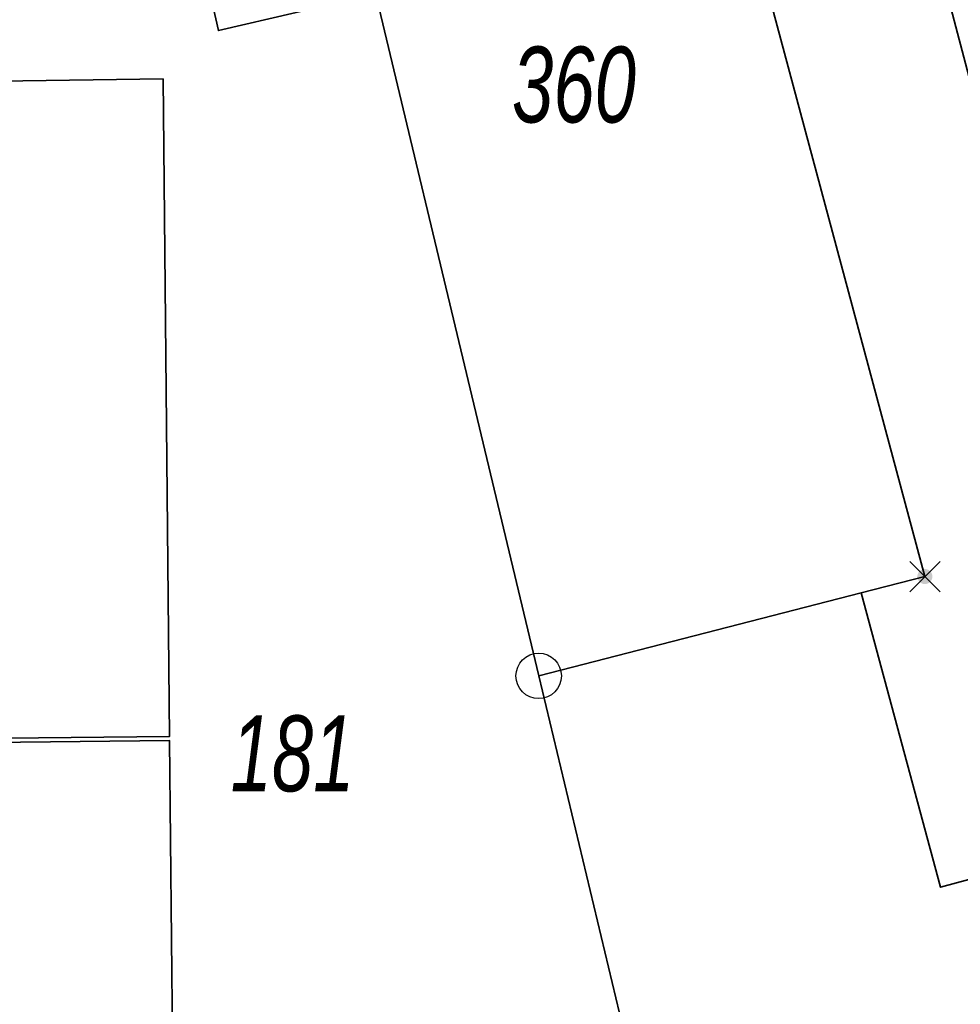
# Model space of a CAD drawing. Header units: metres. Extents: x 339653 to 341672, y 5744753 to 5747397.
# Tile 54 of 256: x 340514 to 340545, y 5745469 to 5745501. Entities that reach past the tile are written whole.
import ezdxf

# ---------------------------------------------------------------- set-up
doc = ezdxf.new("R2010")
doc.units = ezdxf.units.M
doc.header["$LTSCALE"] = 0.03
doc.header["$PDMODE"] = 3
doc.header["$PDSIZE"] = 0.5
for name, color, linetype, lineweight in [('B-Gebäude', 15, 'Continuous', 35), ('Flurstücke_Grenzpunkte', 7, 'Continuous', 25), ('Siedlung', 7, 'Continuous', 25)]:
    doc.layers.add(name, color=color, linetype=linetype, lineweight=lineweight)
doc.layers.add('UMRINGE_FLURSTUECKSABGRENZUNGEN', color=7, linetype='Continuous')
doc.styles.add('Flurstücksnummer - K 10 700', font='ariali.ttf', dxfattribs={"width": 0.7})

# ---------------------------------------------------------------- blocks, each defined once
blk = doc.blocks.new('Grenzpunkt mit Abmarkung (Marke)')
at = {"lineweight": -2}
blk.add_circle((0, 0), 0.499, dxfattribs=at)
blk = doc.blocks.new('Grenzpunkt. Abmarkung nach Quellenlage nicht zu spezifizieren')
at = {"lineweight": -2}
blk.add_hatch(color=256, dxfattribs=at).paths.add_polyline_path([(0, 0.165, -1), (0, -0.165, -1)], flags=0)
blk.add_point((0, 0), dxfattribs=at)

msp = doc.modelspace()

# ---------------------------------------------------------------- linework, layer by layer
at = {"layer": 'B-Gebäude'}
for points in [[(340524.119, 5745507.396), (340525.313, 5745502.011), (340520.196, 5745500.813), (340518.966, 5745506.202)], [(340537.138, 5745506.42), (340540.1, 5745507.157), (340540.406, 5745505.923), (340542.997, 5745506.57), (340549.25, 5745482.867), (340549.56, 5745482.949), (340549.626, 5745482.697), (340550.862, 5745483.025), (340552.317, 5745477.835), (340547.874, 5745476.751), (340548.639, 5745473.86), (340543.972, 5745472.599), (340541.36, 5745482.291), (340543.462, 5745482.832)], [(340507.661, 5745490.698), (340507.582, 5745499.071), (340518.372, 5745499.223), (340518.586, 5745477.567), (340507.787, 5745477.454), (340507.708, 5745485.667), (340509.079, 5745485.679), (340509.061, 5745490.711)], [(340507.83, 5745472.882), (340507.788, 5745477.313), (340518.587, 5745477.427), (340518.782, 5745457.803), (340507.975, 5745457.657), (340507.866, 5745469.191), (340509.226, 5745469.204), (340509.19, 5745472.895)]]:
    msp.add_lwpolyline(points, close=True, dxfattribs=at)
at = {"layer": 'Flurstücke_Grenzpunkte', "color": 83}
for points in [[(340502.904, 5745469.699), (340502.59, 5745506.437), (340523.159, 5745511.283), (340530.743, 5745479.559), (340535.211, 5745460.88), (340531.311, 5745459.822), (340525.808, 5745458.329), (340525.77, 5745458.319), (340528.914, 5745447.043), (340528.974, 5745446.832), (340514.658, 5745443.306), (340510.863, 5745442.33), (340509.08, 5745443.732), (340507.677, 5745445.451), (340506.602, 5745447.648), (340504.554, 5745454.96), (340503.534, 5745462.224)], [(340530.743, 5745479.559), (340523.159, 5745511.283), (340526.27, 5745511.278), (340531.895, 5745511.27), (340535.839, 5745511.265), (340535.86, 5745511.188), (340537.138, 5745506.42), (340543.462, 5745482.832), (340541.36, 5745482.291)], [(340535.211, 5745460.88), (340530.743, 5745479.559), (340541.36, 5745482.291), (340543.462, 5745482.832), (340537.138, 5745506.42), (340535.86, 5745511.188), (340535.839, 5745511.265), (340562.208, 5745511.229), (340565.265, 5745499.513), (340565.468, 5745498.737), (340570.657, 5745478.85), (340570.915, 5745477.863), (340575.828, 5745459.044), (340542.802, 5745450.238), (340538.037, 5745449.064)]]:
    msp.add_lwpolyline(points, close=True, dxfattribs=at)
at = {"layer": 'Siedlung', "color": 83}
msp.add_lwpolyline([(340503.534, 5745462.224), (340502.904, 5745469.699), (340502.59, 5745506.437), (340502.512, 5745515.656), (340502.212, 5745551.254), (340503.793, 5745555.351), (340507.789, 5745557.276), (340523.606, 5745558.283), (340525.767, 5745556.396), (340531.824, 5745556.492), (340531.839, 5745546.907), (340531.85, 5745539.806), (340531.861, 5745532.704), (340531.872, 5745525.592), (340531.874, 5745524.198), (340531.895, 5745511.27), (340526.27, 5745511.278), (340523.159, 5745511.283), (340530.743, 5745479.559), (340535.211, 5745460.88)], dxfattribs=at)
msp.add_lwpolyline([(340531.895, 5745511.27), (340535.839, 5745511.265), (340562.208, 5745511.229), (340562.288, 5745511.224), (340565.562, 5745511.22), (340568.557, 5745511.215), (340571.803, 5745511.211), (340572.439, 5745511.208), (340579.873, 5745482.427), (340570.657, 5745478.85), (340570.915, 5745477.863), (340580.127, 5745481.445), (340580.929, 5745478.343), (340581.997, 5745474.209), (340584.763, 5745463.504), (340585.329, 5745461.315), (340575.828, 5745459.044), (340542.802, 5745450.238), (340538.037, 5745449.064), (340535.211, 5745460.88), (340530.743, 5745479.559), (340523.159, 5745511.283), (340526.27, 5745511.278)], close=True, dxfattribs=at)
at = {"layer": 'UMRINGE_FLURSTUECKSABGRENZUNGEN', "color": 83}
msp.add_polyline3d([(340502.904, 5745469.699, 0), (340503.534, 5745462.224, 0), (340504.554, 5745454.96, 0), (340506.602, 5745447.648, 0), (340507.677, 5745445.451, 0), (340509.08, 5745443.732, 0), (340510.863, 5745442.33, 0), (340514.658, 5745443.306, 0), (340528.974, 5745446.832, 0), (340528.914, 5745447.043, 0), (340525.77, 5745458.319, 0), (340535.211, 5745460.88, 0), (340530.743, 5745479.559, 0), (340523.159, 5745511.283, 0), (340502.59, 5745506.437, 0), (340502.904, 5745469.699, 0)], dxfattribs=at)

# ---------------------------------------------------------------- block references
at = {"layer": 'Flurstücke_Grenzpunkte', "color": 83, "xscale": 1.5, "yscale": 1.5, "zscale": 1.5}
for name, p in [('Grenzpunkt. Abmarkung nach Quellenlage nicht zu spezifizieren', (340543.462, 5745482.832)), ('Grenzpunkt mit Abmarkung (Marke)', (340530.743, 5745479.559))]:
    msp.add_blockref(name, p, dxfattribs=at)

# ---------------------------------------------------------------- texts
at = {"layer": 'Flurstücke_Grenzpunkte', "color": 83, "char_height": 2.5, "attachment_point": 8, "line_spacing_factor": 0.69, "style": 'Flurstücksnummer - K 10 700'}
for s, insert in [('360', (340531.905, 5745497.75)), ('181', (340522.636, 5745475.722))]:
    msp.add_mtext(s, dxfattribs=dict(at, insert=insert))

doc.saveas('drawing.dxf')
